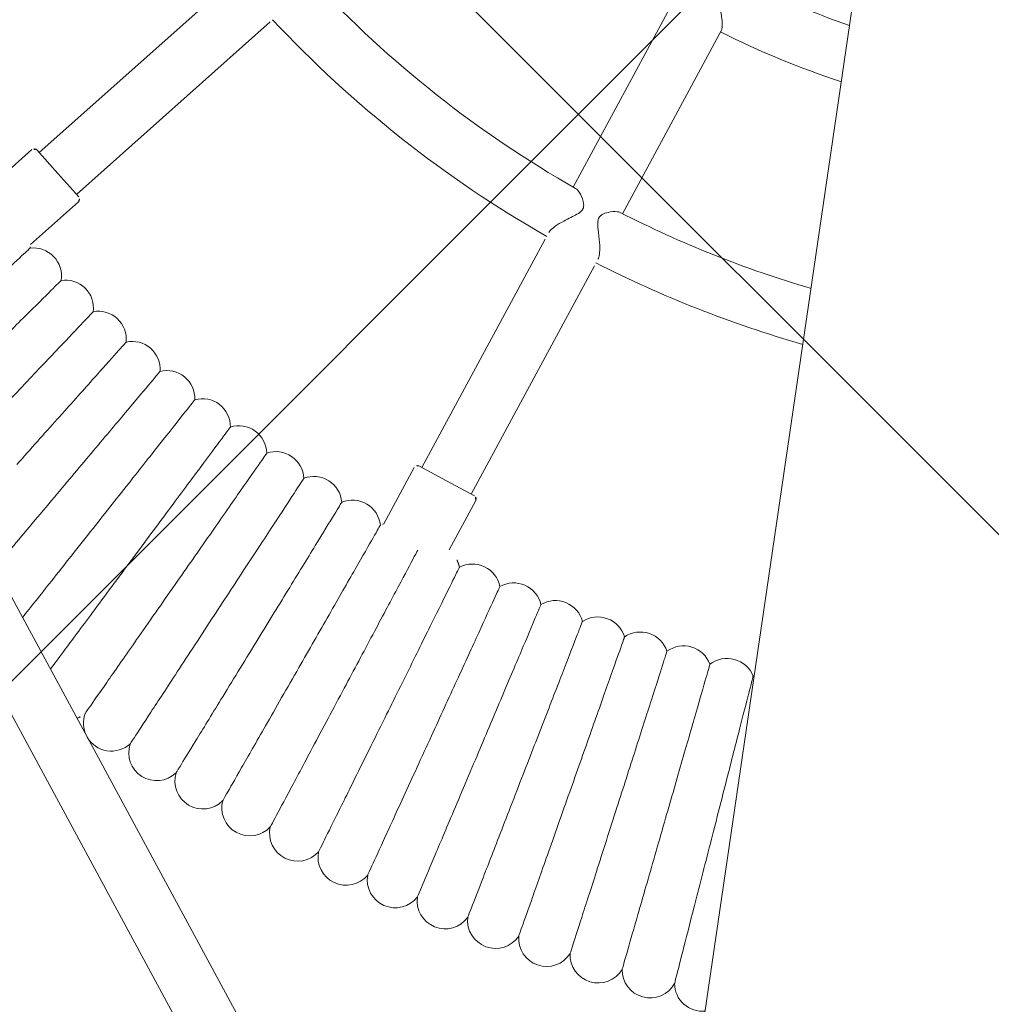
# Model space of a CAD drawing. Header units: metres. Extents: x 5509548 to 5517943, y 5680530 to 5684871.
# Tile 51 of 256: x 5516088.262 to 5516088.539, y 5683297.395 to 5683297.677. Entities that reach past the tile are written whole.
import ezdxf
from ezdxf import colors
from ezdxf.entities.mleader import LeaderData, LeaderLine
from ezdxf.math import Vec2, Vec3

# ---------------------------------------------------------------- set-up
doc = ezdxf.new("R2010")
doc.units = ezdxf.units.M
doc.layers.get('0').update_dxf_attribs({"linetype": 'CONTINUOUS', "lineweight": 18})
for name, color, linetype in [('A-Nawierzchnie', 41, 'CONTINUOUS'), ('A-Plac-Zabaw', 81, 'CONTINUOUS'), ('org', 1, 'CONTINUOUS')]:
    doc.layers.add(name, color=color, linetype=linetype)
doc.styles.get("Standard").update_dxf_attribs({"font": 'simplex.shx'})

# ---------------------------------------------------------------- blocks, each defined once
blk = doc.blocks.new('Bocianie gniazdo-Junior')
at = {"lineweight": 0}
for p, q in [((-4.683558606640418, 150.0256920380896), (-4.683558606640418, -149.9743079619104)), ((-9.79196481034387, -23.88303226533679), (-11.8288981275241, -29.47946055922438)), ((-10.3253899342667, -30.02669278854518), (-8.288456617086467, -24.4302644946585)), ((-22.30932331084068, -25.03264202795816), (-27.07712863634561, -30.71469115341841)), ((-25.85145752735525, -31.74315132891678), (-21.08365220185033, -26.06110220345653)), ((-27.29461628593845, -30.6627380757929), (-28.3250658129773, -31.8907800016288)), ((-27.15373308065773, -30.65041239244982), (-26.46429308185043, -31.22892124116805)), ((-26.46429308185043, -31.22892124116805), (-25.77485308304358, -31.80743008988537)), ((-12.40783832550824, -31.07008568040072), (-14.94473455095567, -38.04015077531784)), ((-13.44122635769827, -38.58738300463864), (-10.90433013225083, -31.61731790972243)), ((-25.76252739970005, -31.94831329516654), (-26.94181732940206, -33.3537363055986)), ((-15.16687508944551, -38.06571600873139), (-15.79436215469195, -39.78972255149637)), ((-15.03870381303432, -38.00594876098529), (-14.19298045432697, -38.31376688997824)), ((-14.19298045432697, -38.31376688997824), (-13.34725709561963, -38.62158501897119)), ((-13.28748984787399, -38.74975629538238), (-13.8357805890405, -40.25617272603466)), ((-28.32025780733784, -40.3234490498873), (-4.683558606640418, -71.98362920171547)), ((-29.6023624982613, -41.28063636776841), (-4.683558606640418, -74.65813183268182))]:
    blk.add_line(p, q, dxfattribs=at)
for centre, radius, start, end in [((-0.2385586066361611, 0.02569203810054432), 24.20000000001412, 251.7692866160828, 259.4159516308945), ((-0.2385586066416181, 0.02569203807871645), 25.79999999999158, 251.7768981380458, 260.0791936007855), ((-0.2385586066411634, 0.02569203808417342), 31.69999999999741, 231.309699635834, 248.6903003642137), ((-0.2385586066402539, 0.02569203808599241), 33.29999999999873, 231.3766076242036, 248.6233923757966), ((-0.2385586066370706, 0.02569203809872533), 31.7000000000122, 251.3096996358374, 261.9393756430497), ((-27.21801184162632, -30.72701683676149), 0.09999999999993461, 49.99999999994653, 140.0000000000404), ((-25.83913184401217, -31.88403453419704), 0.09999999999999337, 319.9999999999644, 50.00000000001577), ((-0.2385586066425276, 0.02569203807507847), 33.29999999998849, 251.3766076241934, 262.3290637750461), ((-27.73907144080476, -33.41996229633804), 0.7999999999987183, 357.3640976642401, 4.748521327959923), ((-26.72622075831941, -34.22768376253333), 0.8000000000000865, 359.0783833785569, 105.4930451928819), ((-25.68966003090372, -35.00474381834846), 0.8000000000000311, 0.7926690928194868, 107.2073309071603), ((-24.63031712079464, -35.75044688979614), 0.7999999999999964, 2.506954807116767, 108.9216166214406), ((-23.54914028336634, -36.46412547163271), 0.7999999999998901, 4.221240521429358, 110.635902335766), ((-22.44709731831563, -37.14514072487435), 0.7999999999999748, 5.935526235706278, 112.3501880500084), ((-21.32517470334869, -37.79288304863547), 0.7999999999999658, 7.649811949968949, 114.0644737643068), ((-20.18437671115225, -38.40677262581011), 0.7999999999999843, 9.364097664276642, 115.7787594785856), ((-15.07290582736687, -38.09991802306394), 0.1000000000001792, 70.0000000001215, 159.9999999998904), ((-19.02572451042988, -38.98625994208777), 0.7999999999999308, 11.07838337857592, 117.493045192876), ((-17.85025525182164, -39.53082627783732), 0.7999999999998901, 12.79266909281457, 119.2073309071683), ((-13.38145910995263, -38.71555428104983), 0.1000000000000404, 340.0000000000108, 70.00000000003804), ((-16.65902113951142, -40.03998417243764), 0.800000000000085, 14.50695480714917, 120.921616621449), ((-15.4530884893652, -40.51327786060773), 0.7999999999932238, 115.2514786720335, 122.6359023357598), ((-14.2335367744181, -40.95028368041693), 0.8000000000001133, 17.93552623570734, 60.18538913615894), ((-13.00145765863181, -41.35061045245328), 0.8000000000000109, 19.6498119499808, 126.0644737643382), ((-11.75795401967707, -41.71389983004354), 0.8000000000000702, 21.36409766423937, 127.7787594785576), ((-10.50413896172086, -42.0398266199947), 0.7999999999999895, 23.07838337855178, 129.4930451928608), ((-9.241134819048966, -42.32809907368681), 0.8000000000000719, 24.79266909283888, 131.207330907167), ((-7.970072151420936, -42.57845914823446), 0.8000000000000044, 26.50695480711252, 132.9216166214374), ((-6.692088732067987, -42.79068273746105), 0.7999999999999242, 28.22124052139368, 134.6359023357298), ((-5.408328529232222, -42.96457987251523), 0.7999999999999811, 29.93552623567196, 136.3501880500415), ((-4.119940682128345, -43.09999489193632), 0.8000000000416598, 134.7909728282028, 138.0644737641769), ((-24.05377329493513, -45.86249325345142), 0.7999999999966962, 299.1942783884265, 318.6124955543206), ((-22.67034791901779, -46.55439843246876), 0.7999999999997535, 168.2446473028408, 215.2943024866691), ((-22.67034791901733, -46.55439843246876), 0.7999999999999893, 218.1938953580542, 320.3267812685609), ((-21.2668430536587, -47.20460812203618), 0.7999999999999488, 169.9589330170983, 322.0410669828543), ((-19.84451502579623, -47.81254029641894), 0.8000000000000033, 171.6732187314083, 323.7553526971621), ((-18.40463701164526, -48.3776507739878), 0.8000000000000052, 173.387504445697, 325.4696384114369), ((-16.94849789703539, -48.89943370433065), 0.8000000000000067, 175.1017901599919, 327.1839241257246), ((-15.47740112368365, -49.37742202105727), 0.7999999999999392, 176.816075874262, 328.8982098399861), ((-13.99266352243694, -49.81118785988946), 0.8000000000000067, 178.5303615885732, 330.6124955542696), ((-12.49561413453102, -50.2003429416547), 0.8000000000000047, 180.2446473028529, 332.3267812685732), ((-10.98759302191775, -50.54453891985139), 0.7999999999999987, 181.9589330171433, 334.0410669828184), ((-9.469950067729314, -50.84346769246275), 0.8000000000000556, 183.6732187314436, 335.7553526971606), ((-7.944043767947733, -51.09686167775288), 0.8000000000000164, 185.3875044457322, 337.4696384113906), ((-6.411240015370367, -51.30449405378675), 0.7999999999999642, 187.1017901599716, 339.1839241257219), ((-4.872910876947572, -51.46617896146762), 0.7999999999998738, 188.8160758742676, 283.6912833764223)]:
    blk.add_arc(centre, radius, start, end, dxfattribs=at)
for points, knots in [([(-8.69109085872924, -23.19744946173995), (-8.690833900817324, -23.19795406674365), (-8.69057697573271, -23.19845877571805), (-8.601926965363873, -23.37266282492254), (-8.519124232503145, -23.55519901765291), (-8.39756862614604, -23.86317582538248), (-8.354902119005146, -23.98788463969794), (-8.303007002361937, -24.17693061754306), (-8.287286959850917, -24.25170475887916), (-8.27666776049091, -24.3637762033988), (-8.278772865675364, -24.40362233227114), (-8.288446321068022, -24.43023619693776), (-8.288451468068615, -24.43025034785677), (-8.288456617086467, -24.4302644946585)], [-0.001755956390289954, -0.001755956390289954, -0.001755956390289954, -0.001755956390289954, 0, 0, 0.6042005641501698, 0.6042005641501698, 1.075639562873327, 1.075639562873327, 1.43088224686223, 1.43088224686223, 1.72343562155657, 1.72343562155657, 1.723591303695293, 1.723591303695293, 1.723591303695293, 1.723591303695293]), ([(-12.33497398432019, -30.86989254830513), (-12.32741192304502, -30.84911420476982), (-12.3158734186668, -30.82699531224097), (-12.27111776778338, -30.75878558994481), (-12.22899616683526, -30.71144750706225), (-12.1139654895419, -30.60167751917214), (-12.03679343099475, -30.53995378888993), (-11.82936241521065, -30.38653223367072), (-11.70271132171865, -30.30460919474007), (-11.55939655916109, -30.19055069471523), (-11.51843502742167, -30.15116534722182), (-11.48633981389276, -30.1011396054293), (-11.48141533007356, -30.09240217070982), (-11.47491071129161, -30.07892424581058), (-11.47288298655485, -30.07433345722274), (-11.4695083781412, -30.0659332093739), (-11.4681101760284, -30.06214194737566), (-11.46532826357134, -30.05389039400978), (-11.46399397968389, -30.04943854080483), (-11.46068029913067, -30.03690528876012), (-11.45907102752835, -30.02884853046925), (-11.453993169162, -29.99320876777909), (-11.45457167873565, -29.95824239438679), (-11.47693391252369, -29.86704821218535), (-11.49766865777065, -29.8180994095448), (-11.56633508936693, -29.68968689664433), (-11.62472896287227, -29.61076252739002), (-11.70857144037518, -29.53424860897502), (-11.73477339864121, -29.51626505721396), (-11.7586223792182, -29.50697006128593)], [5.954481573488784, 5.954481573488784, 5.954481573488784, 5.954481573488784, 6.049913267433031, 6.049913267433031, 6.234282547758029, 6.234282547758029, 6.472204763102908, 6.472204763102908, 6.845637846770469, 6.845637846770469, 7.069759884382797, 7.069759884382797, 7.116435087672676, 7.116435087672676, 7.140495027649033, 7.140495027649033, 7.160343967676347, 7.160343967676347, 7.183730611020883, 7.183730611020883, 7.226296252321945, 7.226296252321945, 7.372527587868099, 7.372527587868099, 7.527480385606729, 7.527480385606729, 7.795090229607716, 7.795090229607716, 7.923052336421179, 7.923052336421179, 7.923052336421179, 7.923052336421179]), ([(-10.3969070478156, -30.00259390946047), (-10.42061455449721, -29.99455519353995), (-10.4511775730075, -29.99152690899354), (-10.56247709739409, -29.99532147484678), (-10.65651412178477, -30.01768735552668), (-10.79965973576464, -30.07384316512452), (-10.8552824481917, -30.10279293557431), (-10.92683483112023, -30.16070877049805), (-10.94582429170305, -30.18355292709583), (-10.96287393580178, -30.21170420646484), (-10.96648006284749, -30.21845100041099), (-10.9716503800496, -30.22956588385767), (-10.97343990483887, -30.23377146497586), (-10.97641260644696, -30.2414389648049), (-10.97764093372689, -30.24487021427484), (-10.98032926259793, -30.25302013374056), (-10.98171302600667, -30.25775600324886), (-10.98533183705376, -30.27181356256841), (-10.98713712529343, -30.28123907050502), (-10.99205543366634, -30.31733611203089), (-10.9926671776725, -30.3514008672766), (-10.97987113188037, -30.45103954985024), (-10.9661877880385, -30.50990884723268), (-10.9221814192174, -30.68167872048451), (-10.88541739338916, -30.80866291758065), (-10.83455509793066, -31.03783738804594), (-10.81819031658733, -31.13505006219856), (-10.80913530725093, -31.28771342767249), (-10.81222694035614, -31.34579259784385), (-10.8259753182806, -31.40063485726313), (-10.82856934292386, -31.40916761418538), (-10.83146579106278, -31.41712477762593)], [1.326574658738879, 1.326574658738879, 1.326574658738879, 1.326574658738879, 1.472397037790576, 1.472397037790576, 1.791825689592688, 1.791825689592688, 2.014239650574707, 2.014239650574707, 2.166396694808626, 2.166396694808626, 2.212583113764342, 2.212583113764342, 2.240171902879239, 2.240171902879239, 2.262266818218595, 2.262266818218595, 2.292310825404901, 2.292310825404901, 2.350670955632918, 2.350670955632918, 2.512455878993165, 2.512455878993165, 2.695447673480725, 2.695447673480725, 3.016049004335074, 3.016049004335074, 3.268899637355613, 3.268899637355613, 3.467583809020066, 3.467583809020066, 3.507164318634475, 3.507164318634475, 3.507164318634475, 3.507164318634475]), ([(-29.59792141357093, -36.78978446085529), (-29.31938231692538, -36.44050748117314), (-29.04449601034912, -36.09581095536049), (-28.43514035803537, -35.33170313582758), (-28.116994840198, -34.93276127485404), (-27.57368884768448, -34.25147710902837), (-27.35404420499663, -33.97605143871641), (-27.04404662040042, -33.58732676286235), (-26.95676231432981, -33.47787570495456), (-26.94065241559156, -33.45767453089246), (-26.93991788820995, -33.45675346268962), (-26.93991788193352, -33.4567534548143)], [0.4291723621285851, 0.4291723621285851, 0.4291723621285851, 0.4291723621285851, 1.776836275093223, 1.776836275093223, 3.561561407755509, 3.561561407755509, 5.35203709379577, 5.35203709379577, 7.144285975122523, 7.144285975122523, 7.324569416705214, 7.324569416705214, 7.324569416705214, 7.324569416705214]), ([(-28.6637677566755, -37.89216933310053), (-28.3344423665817, -37.45286510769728), (-28.00745624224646, -37.01668135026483), (-27.36478751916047, -36.1593921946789), (-27.05871892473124, -35.75111141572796), (-26.53603703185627, -35.05387891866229), (-26.32473018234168, -34.77200574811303), (-26.02650022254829, -34.37418133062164), (-25.94252926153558, -34.26216810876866), (-25.92703090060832, -34.24149404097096), (-25.92632425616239, -34.240551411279), (-25.92632425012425, -34.24055140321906)], [0.1275711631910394, 0.1275711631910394, 0.1275711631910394, 0.1275711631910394, 1.776836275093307, 1.776836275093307, 3.561561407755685, 3.561561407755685, 5.352037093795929, 5.352037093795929, 7.144285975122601, 7.144285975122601, 7.324569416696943, 7.324569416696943, 7.324569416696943, 7.324569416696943]), ([(-27.59008469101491, -38.82978053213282), (-27.24932795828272, -38.34570283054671), (-26.90979933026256, -37.86336976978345), (-26.27015303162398, -36.95469070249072), (-25.97643533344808, -36.53743647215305), (-25.47484541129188, -35.82487976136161), (-25.27206550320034, -35.53681140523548), (-24.98587012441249, -35.13024335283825), (-24.90528767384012, -35.01576823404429), (-24.89041472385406, -34.99463977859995), (-24.88973659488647, -34.99367643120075), (-24.88973658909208, -34.99367642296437)], [0, 0, 0, 0, 1.776836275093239, 1.776836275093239, 3.561561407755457, 3.561561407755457, 5.352037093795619, 5.352037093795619, 7.144285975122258, 7.144285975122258, 7.324569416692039, 7.324569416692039, 7.324569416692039, 7.324569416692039]), ([(-26.41546345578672, -39.63062373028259), (-26.08934064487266, -39.13656878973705), (-25.7643931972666, -38.64429444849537), (-25.15221674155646, -37.7168867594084), (-24.87111285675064, -37.29103257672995), (-24.39106389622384, -36.56378948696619), (-24.19699244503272, -36.26978380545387), (-23.92308783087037, -35.85483605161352), (-23.84596602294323, -35.73800150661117), (-23.83173179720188, -35.7164375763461), (-23.83108279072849, -35.71545437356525), (-23.8310827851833, -35.71545436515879)], [0, 0, 0, 0, 1.776836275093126, 1.776836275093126, 3.561561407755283, 3.561561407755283, 5.352037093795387, 5.352037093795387, 7.144285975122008, 7.144285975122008, 7.324569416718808, 7.324569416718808, 7.324569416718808, 7.324569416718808]), ([(-25.21741034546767, -40.39596915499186), (-24.90621338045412, -39.89237922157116), (-24.59613798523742, -39.39060425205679), (-24.01197935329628, -38.44529809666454), (-23.7437409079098, -38.01122515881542), (-23.28566261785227, -37.26994667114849), (-23.10047334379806, -36.97026683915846), (-22.83910467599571, -36.54731081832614), (-22.76551254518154, -36.42822142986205), (-22.7519297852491, -36.40624132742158), (-22.75131048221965, -36.40523914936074), (-22.75131047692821, -36.40523914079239)], [0, 0, 0, 0, 1.776836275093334, 1.776836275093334, 3.561561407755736, 3.561561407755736, 5.352037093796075, 5.352037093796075, 7.144285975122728, 7.144285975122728, 7.324569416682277, 7.324569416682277, 7.324569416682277, 7.324569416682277]), ([(-23.99699777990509, -41.12513171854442), (-23.70100522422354, -40.6124575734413), (-23.40607944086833, -40.10163113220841), (-22.85046153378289, -39.13927268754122), (-22.59532863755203, -38.6973695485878), (-22.15963106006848, -37.94271920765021), (-21.98348973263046, -37.63763347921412), (-21.73489097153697, -37.20704779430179), (-21.66489439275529, -37.08581016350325), (-21.65197525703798, -37.06343356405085), (-21.65138621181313, -37.06241330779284), (-21.6513862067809, -37.06241329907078)], [0, 0, 0, 0, 1.776836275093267, 1.776836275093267, 3.561561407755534, 3.561561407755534, 5.352037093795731, 5.352037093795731, 7.144285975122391, 7.144285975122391, 7.324569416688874, 7.324569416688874, 7.324569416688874, 7.324569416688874]), ([(-22.75531819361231, -41.81745872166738), (-22.47479500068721, -41.29615927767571), (-22.19528282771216, -40.77673862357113), (-21.66870299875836, -39.79818933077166), (-21.42690403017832, -39.34885155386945), (-21.01397717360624, -38.58150487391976), (-20.84704146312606, -38.2712863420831), (-20.61143513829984, -37.83345642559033), (-20.54509676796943, -37.71017907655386), (-20.53285282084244, -37.6874260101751), (-20.5322945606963, -37.68638858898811), (-20.53229455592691, -37.68638858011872)], [0, 0, 0, 0, 1.776836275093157, 1.776836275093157, 3.561561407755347, 3.561561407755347, 5.352037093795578, 5.352037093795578, 7.144285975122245, 7.144285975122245, 7.324569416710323, 7.324569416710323, 7.324569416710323, 7.324569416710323]), ([(-21.49348305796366, -42.47233043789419), (-21.22868033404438, -41.94287232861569), (-20.96483197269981, -41.41532241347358), (-20.46776158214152, -40.4214582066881), (-20.23951298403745, -39.96508801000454), (-19.84972647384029, -39.18573187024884), (-19.69214581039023, -38.87065822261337), (-19.46974282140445, -38.4259759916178), (-19.40712204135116, -38.30076927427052), (-19.39556424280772, -38.27766010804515), (-19.39503726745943, -38.27660645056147), (-19.39503726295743, -38.27660644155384)], [0, 0, 0, 0, 1.776836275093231, 1.776836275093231, 3.561561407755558, 3.561561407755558, 5.352037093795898, 5.352037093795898, 7.144285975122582, 7.144285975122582, 7.324569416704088, 7.324569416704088, 7.324569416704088, 7.324569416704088]), ([(-20.21262188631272, -43.08916066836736), (-19.96377666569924, -42.55201783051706), (-19.71582829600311, -42.01681088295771), (-19.24871228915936, -41.00852140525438), (-19.03421837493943, -40.54552730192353), (-18.66792112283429, -39.754859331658), (-18.51983656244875, -39.4352126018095), (-18.31083599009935, -38.98407610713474), (-18.2519888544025, -38.85705209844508), (-18.24112755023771, -38.83360751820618), (-18.24063233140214, -38.83253856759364), (-18.24063232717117, -38.83253855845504)], [0, 0, 0, 0, 1.776836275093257, 1.776836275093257, 3.561561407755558, 3.561561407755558, 5.352037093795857, 5.352037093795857, 7.144285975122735, 7.144285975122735, 7.324569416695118, 7.324569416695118, 7.324569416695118, 7.324569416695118]), ([(-18.91388122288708, -43.6673972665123), (-18.68121625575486, -43.12305051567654), (-18.44938982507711, -42.58066561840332), (-18.01264633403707, -41.55885342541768), (-17.81209910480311, -41.08964985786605), (-17.46961899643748, -40.28837781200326), (-17.3311630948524, -39.96444412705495), (-17.13575202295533, -39.507257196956), (-17.08073120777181, -39.37852960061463), (-17.07057612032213, -39.35477059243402), (-17.07011310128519, -39.35368730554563), (-17.0701130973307, -39.35368729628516)], [0, 0, 0, 0, 1.776836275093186, 1.776836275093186, 3.561561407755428, 3.561561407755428, 5.352037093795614, 5.352037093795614, 7.144285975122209, 7.144285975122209, 7.324569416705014, 7.324569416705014, 7.324569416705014, 7.324569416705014]), ([(-17.59842361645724, -44.20652263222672), (-17.38214716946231, -43.65545923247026), (-17.16665019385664, -43.10638189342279), (-16.76067016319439, -42.07196164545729), (-16.57424913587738, -41.5969686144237), (-16.25589273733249, -40.78580973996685), (-16.12718943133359, -40.45787906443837), (-15.94554277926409, -39.99505094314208), (-15.89439753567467, -39.86473498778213), (-15.88495775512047, -39.84068281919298), (-15.88452735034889, -39.83958616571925), (-15.88452734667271, -39.83958615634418)], [0, 0, 0, 0, 1.776836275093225, 1.776836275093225, 3.561561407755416, 3.561561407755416, 5.352037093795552, 5.352037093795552, 7.144285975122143, 7.144285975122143, 7.324569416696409, 7.324569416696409, 7.324569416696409, 7.324569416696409]), ([(-26.59808092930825, -42.63021911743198), (-26.48221975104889, -42.44272846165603), (-26.35795141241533, -42.24163304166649), (-26.07137945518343, -41.77789216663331), (-25.90769074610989, -41.51300530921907), (-25.56819423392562, -40.96362004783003), (-25.39338914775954, -40.68074427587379), (-25.21741034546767, -40.39596915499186)], [25.85001267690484, 25.85001267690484, 25.85001267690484, 25.85001267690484, 26.69231811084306, 26.69231811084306, 27.6892699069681, 27.6892699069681, 28.69405322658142, 28.69405322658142, 28.69405322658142, 28.69405322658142]), ([(-16.26742657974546, -44.70605417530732), (-16.06773224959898, -44.14876740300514), (-15.8687576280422, -43.59348912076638), (-15.49390446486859, -42.54738676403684), (-15.32177651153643, -42.06702945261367), (-15.02782879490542, -41.24670984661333), (-14.90899329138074, -40.91507572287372), (-14.77902091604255, -40.55236194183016), (-14.74396578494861, -40.45453362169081), (-14.72044637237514, -40.38889801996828)], [0, 0, 0, 0, 1.776836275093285, 1.776836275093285, 3.56156140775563, 3.56156140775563, 5.352037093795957, 5.352037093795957, 6.337952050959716, 6.337952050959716, 6.337952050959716, 6.337952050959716]), ([(-14.92208153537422, -45.16554474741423), (-14.73914807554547, -44.60253344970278), (-14.55687391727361, -44.0415512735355), (-14.21348316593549, -42.98470321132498), (-14.05580236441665, -42.499411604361), (-13.78652645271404, -41.67066556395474), (-13.67766512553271, -41.33562484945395), (-13.5240226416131, -40.8627619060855), (-13.4807623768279, -40.72962050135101), (-13.47277791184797, -40.70504684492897), (-13.47241386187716, -40.70392641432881), (-13.4724138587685, -40.70392640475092)], [0, 0, 0, 0, 1.776836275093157, 1.776836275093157, 3.561561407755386, 3.561561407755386, 5.352037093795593, 5.352037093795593, 7.144285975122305, 7.144285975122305, 7.324569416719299, 7.324569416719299, 7.324569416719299, 7.324569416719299]), ([(-13.56359274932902, -45.58458304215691), (-13.3975839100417, -45.01635119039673), (-13.23217337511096, -44.45016727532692), (-12.92055241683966, -43.38351952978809), (-12.77745991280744, -42.89372802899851), (-12.53309684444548, -42.05729739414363), (-12.4343071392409, -41.7191499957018), (-12.29487933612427, -41.24190240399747), (-12.25562142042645, -41.10752643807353), (-12.24837566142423, -41.08272492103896), (-12.24804529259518, -41.0815941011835), (-12.24804528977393, -41.08159409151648)], [0, 0, 0, 0, 1.77683627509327, 1.77683627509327, 3.561561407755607, 3.561561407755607, 5.352037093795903, 5.352037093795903, 7.144285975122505, 7.144285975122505, 7.32456941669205, 7.32456941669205, 7.32456941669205, 7.32456941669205]), ([(-25.62132044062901, -43.9385410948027), (-25.43447761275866, -43.61491982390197), (-25.20927290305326, -43.2248538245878), (-24.80924380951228, -42.5319831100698), (-24.65355257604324, -42.26231798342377), (-24.33064312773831, -41.70302241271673), (-24.16437863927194, -41.41504387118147), (-23.99699777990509, -41.12513171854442)], [24.98994647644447, 24.98994647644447, 24.98994647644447, 24.98994647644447, 26.69231811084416, 26.69231811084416, 27.68926990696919, 27.68926990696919, 28.69405322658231, 28.69405322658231, 28.69405322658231, 28.69405322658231]), ([(-12.1931762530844, -45.96279396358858), (-12.04424063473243, -45.3898502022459), (-11.8958417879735, -44.81897135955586), (-11.61626956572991, -43.74347872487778), (-11.48789344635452, -43.24962575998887), (-11.26866195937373, -42.40625924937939), (-11.1800323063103, -42.06530785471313), (-11.05494399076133, -41.58410281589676), (-11.01972356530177, -41.44861257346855), (-11.0132229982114, -41.42360539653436), (-11.01292660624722, -41.42246519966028), (-11.01292660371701, -41.42246518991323)], [0, 0, 0, 0, 1.77683627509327, 1.77683627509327, 3.561561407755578, 3.561561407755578, 5.352037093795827, 5.352037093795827, 7.144285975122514, 7.144285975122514, 7.324569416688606, 7.324569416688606, 7.324569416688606, 7.324569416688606]), ([(-24.61910617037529, -45.28095714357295), (-24.53923368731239, -45.1325291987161), (-24.43802788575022, -44.94445730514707), (-24.13602501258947, -44.3832419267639), (-23.91454352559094, -43.97166035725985), (-23.52511407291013, -43.24797917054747), (-23.37755967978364, -42.97377716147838), (-23.07152634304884, -42.40507192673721), (-22.91395128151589, -42.11224839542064), (-22.75531819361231, -41.81745872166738)], [23.73630017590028, 23.73630017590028, 23.73630017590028, 23.73630017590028, 24.9165617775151, 24.9165617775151, 26.69231811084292, 26.69231811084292, 27.68926990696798, 27.68926990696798, 28.69405322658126, 28.69405322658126, 28.69405322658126, 28.69405322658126]), ([(-10.81205875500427, -46.29983896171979), (-10.68032967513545, -45.72269615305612), (-10.54907535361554, -45.14763339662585), (-10.30180212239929, -44.06425858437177), (-10.1882573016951, -43.56678622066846), (-9.99435363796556, -42.71723876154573), (-9.915963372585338, -42.37378856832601), (-9.80532651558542, -41.88905682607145), (-9.774175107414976, -41.75257358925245), (-9.768425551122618, -41.72738313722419), (-9.768163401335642, -41.726234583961), (-9.768163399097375, -41.72623457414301)], [0, 0, 0, 0, 1.776836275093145, 1.776836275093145, 3.561561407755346, 3.561561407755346, 5.352037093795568, 5.352037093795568, 7.144285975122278, 7.144285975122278, 7.324569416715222, 7.324569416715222, 7.324569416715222, 7.324569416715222]), ([(-9.421476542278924, -46.5954163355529), (-9.307071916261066, -46.01459110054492), (-9.193079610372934, -45.43585918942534), (-8.978326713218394, -44.34557196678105), (-8.879714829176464, -43.84492550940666), (-8.711312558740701, -42.9899575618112), (-8.643231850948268, -42.64431600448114), (-8.54714548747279, -42.1564914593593), (-8.520090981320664, -42.01913739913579), (-8.515097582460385, -41.99378622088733), (-8.514869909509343, -41.99263033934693), (-8.514869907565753, -41.99263032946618)], [0, 0, 0, 0, 1.776836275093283, 1.776836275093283, 3.561561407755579, 3.561561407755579, 5.352037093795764, 5.352037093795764, 7.144285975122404, 7.144285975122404, 7.324569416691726, 7.324569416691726, 7.324569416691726, 7.324569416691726]), ([(-8.022674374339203, -46.84926150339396), (-7.925696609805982, -46.26527375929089), (-7.829068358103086, -45.68339073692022), (-7.647028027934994, -44.58716705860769), (-7.563437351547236, -44.08379465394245), (-7.420687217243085, -43.22417152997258), (-7.36297700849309, -42.87664800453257), (-7.281527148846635, -42.38616732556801), (-7.258593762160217, -42.24806539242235), (-7.254360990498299, -42.22257618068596), (-7.254167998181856, -42.22141400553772), (-7.254167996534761, -42.22141399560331)], [0, 0, 0, 0, 1.776836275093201, 1.776836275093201, 3.561561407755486, 3.561561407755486, 5.35203709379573, 5.35203709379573, 7.144285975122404, 7.144285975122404, 7.32456941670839, 7.32456941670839, 7.32456941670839, 7.32456941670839]), ([(-23.45356907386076, -46.39141186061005), (-23.45356760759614, -46.39140892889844), (-23.42042574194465, -46.32514363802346), (-23.27287659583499, -46.03012744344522), (-23.14177022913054, -45.76798765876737), (-22.79681531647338, -45.07826976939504), (-22.58774561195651, -44.66024668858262), (-22.22013971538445, -43.92523943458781), (-22.08085424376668, -43.64674599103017), (-21.7919709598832, -43.06914016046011), (-21.64322637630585, -42.77173375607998), (-21.49348305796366, -42.47233043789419)], [21.67347738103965, 21.67347738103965, 21.67347738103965, 21.67347738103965, 23.11543581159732, 23.11543581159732, 24.91656177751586, 24.91656177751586, 26.69231811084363, 26.69231811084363, 27.68926990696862, 27.68926990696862, 28.69405322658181, 28.69405322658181, 28.69405322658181, 28.69405322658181]), ([(-6.616904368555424, -47.06114723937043), (-6.53744027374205, -46.4745197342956), (-6.458262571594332, -45.89000646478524), (-6.30909775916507, -44.7888275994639), (-6.240603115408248, -44.28317983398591), (-6.123632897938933, -43.41967101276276), (-6.076344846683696, -43.07057659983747), (-6.009604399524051, -42.57787883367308), (-5.990812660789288, -42.43915264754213), (-5.987344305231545, -42.41354821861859), (-5.987186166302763, -42.41238079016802), (-5.987186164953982, -42.41238078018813)], [0, 0, 0, 0, 1.776836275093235, 1.776836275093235, 3.561561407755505, 3.561561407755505, 5.352037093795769, 5.352037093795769, 7.144285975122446, 7.144285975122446, 7.324569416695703, 7.324569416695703, 7.324569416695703, 7.324569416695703]), ([(-5.205424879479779, -47.23088387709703), (-5.143445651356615, -46.64119091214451), (-5.081691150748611, -46.05363608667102), (-4.965349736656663, -44.94672147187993), (-4.911934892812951, -44.43851318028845), (-4.820795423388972, -43.57137905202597), (-4.783995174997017, -43.22124807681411), (-4.732192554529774, -42.72837906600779), (-4.717685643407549, -42.59035502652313), (-4.715166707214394, -42.56638894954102), (-4.715058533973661, -42.56535974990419), (-4.715058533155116, -42.56535974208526)], [0, 0, 0, 0, 1.779705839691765, 1.779705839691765, 3.568094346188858, 3.568094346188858, 5.361766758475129, 5.361766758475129, 7.155702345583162, 7.155702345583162, 7.324655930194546, 7.324655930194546, 7.324655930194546, 7.324655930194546]), ([(-22.05458948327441, -47.06512492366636), (-22.05458810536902, -47.06512194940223), (-22.02344343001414, -46.99789486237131), (-21.88478586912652, -46.69859670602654), (-21.76158021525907, -46.43265213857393), (-21.43741292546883, -45.73292345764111), (-21.2409421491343, -45.30883305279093), (-20.89548886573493, -44.56315766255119), (-20.76459699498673, -44.28062207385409), (-20.49312235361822, -43.69463268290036), (-20.3533413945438, -43.39290962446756), (-20.21262188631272, -43.08916066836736)], [21.6734773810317, 21.6734773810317, 21.6734773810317, 21.6734773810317, 23.1154358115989, 23.1154358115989, 24.91656177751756, 24.91656177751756, 26.69231811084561, 26.69231811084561, 27.6892699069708, 27.6892699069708, 28.69405322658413, 28.69405322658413, 28.69405322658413, 28.69405322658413]), ([(-20.63608159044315, -47.69668532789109), (-20.63608030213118, -47.69668231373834), (-20.6069606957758, -47.62855360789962), (-20.47731883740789, -47.32524140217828), (-20.36212418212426, -47.05573010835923), (-20.05903468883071, -46.34661698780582), (-19.87533870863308, -45.91683887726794), (-19.55234726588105, -45.16116283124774), (-19.42996616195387, -44.87483800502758), (-19.17614316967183, -44.2809895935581), (-19.04545095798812, -43.97521996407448), (-18.91388122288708, -43.6673972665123)], [21.67347738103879, 21.67347738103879, 21.67347738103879, 21.67347738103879, 23.11543581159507, 23.11543581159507, 24.91656177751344, 24.91656177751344, 26.69231811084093, 26.69231811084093, 27.6892699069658, 27.6892699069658, 28.69405322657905, 28.69405322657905, 28.69405322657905, 28.69405322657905]), ([(-19.19931515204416, -48.28552774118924), (-19.19931395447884, -48.28552468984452), (-19.17224548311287, -48.21655534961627), (-19.051735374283, -47.90950060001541), (-18.94465483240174, -47.63666382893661), (-18.66291444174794, -46.9188010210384), (-18.49215769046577, -46.4837199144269), (-18.19191720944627, -45.71871964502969), (-18.07815642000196, -45.42886188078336), (-17.8422122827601, -44.82768602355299), (-17.72072580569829, -44.51814352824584), (-17.59842361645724, -44.20652263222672)], [21.67347738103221, 21.67347738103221, 21.67347738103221, 21.67347738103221, 23.11543581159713, 23.11543581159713, 24.91656177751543, 24.91656177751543, 26.69231811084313, 26.69231811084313, 27.68926990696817, 27.68926990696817, 28.69405322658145, 28.69405322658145, 28.69405322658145, 28.69405322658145]), ([(-17.74557626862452, -48.83112506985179), (-17.74557516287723, -48.83112198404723), (-17.72058205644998, -48.76137374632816), (-17.60931157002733, -48.45085130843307), (-17.51044099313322, -48.17493328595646), (-17.25030190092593, -47.44896337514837), (-17.09263722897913, -47.00896872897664), (-16.81541646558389, -46.23532901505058), (-16.71037782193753, -45.94219777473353), (-16.49252374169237, -45.33423260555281), (-16.38035174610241, -45.02119432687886), (-16.26742657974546, -44.70605417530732)], [21.67347738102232, 21.67347738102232, 21.67347738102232, 21.67347738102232, 23.11543581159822, 23.11543581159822, 24.9165617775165, 24.9165617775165, 26.69231811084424, 26.69231811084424, 27.68926990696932, 27.68926990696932, 28.69405322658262, 28.69405322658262, 28.69405322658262, 28.69405322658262]), ([(-16.27616623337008, -49.33298893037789), (-16.27616522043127, -49.33298581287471), (-16.25326985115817, -49.26252111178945), (-16.15133858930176, -48.94880894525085), (-16.06076647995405, -48.67005665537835), (-15.8224615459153, -47.9366294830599), (-15.67803008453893, -47.49211515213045), (-15.42407718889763, -46.71052850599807), (-15.32785471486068, -46.41438618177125), (-15.12828570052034, -45.80017591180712), (-15.02552859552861, -45.48392206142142), (-14.92208153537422, -45.16554474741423)], [21.6734773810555, 21.6734773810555, 21.6734773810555, 21.6734773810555, 23.11543581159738, 23.11543581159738, 24.91656177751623, 24.91656177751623, 26.6923181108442, 26.6923181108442, 27.68926990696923, 27.68926990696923, 28.69405322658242, 28.69405322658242, 28.69405322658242, 28.69405322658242]), ([(-14.79240036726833, -49.7906700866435), (-14.79239944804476, -49.79066694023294), (-14.77162231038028, -49.71954885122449), (-14.67912151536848, -49.4029277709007), (-14.5969289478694, -49.12159073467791), (-14.38067148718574, -48.38136281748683), (-14.24960252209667, -47.93272670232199), (-14.0191448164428, -47.14389274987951), (-13.93182464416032, -46.84500442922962), (-13.75071933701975, -46.22509885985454), (-13.65746910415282, -45.90591252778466), (-13.56359274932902, -45.58458304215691)], [21.67347738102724, 21.67347738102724, 21.67347738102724, 21.67347738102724, 23.11543581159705, 23.11543581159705, 24.91656177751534, 24.91656177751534, 26.692318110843, 26.692318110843, 27.68926990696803, 27.68926990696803, 28.69405322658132, 28.69405322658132, 28.69405322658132, 28.69405322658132]), ([(-13.2956068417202, -50.20375885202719), (-13.29560601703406, -50.20375567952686), (-13.27696570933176, -50.13204786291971), (-13.193978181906, -49.81280128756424), (-13.12023872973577, -49.52913133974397), (-12.92622232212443, -48.78276528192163), (-12.80863317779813, -48.33040897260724), (-12.60187695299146, -47.5350338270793), (-12.52353724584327, -47.23366705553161), (-12.36105775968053, -46.60862108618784), (-12.27739787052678, -46.28678798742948), (-12.1931762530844, -45.96279396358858)], [21.67347738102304, 21.67347738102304, 21.67347738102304, 21.67347738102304, 23.11543581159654, 23.11543581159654, 24.91656177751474, 24.91656177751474, 26.69231811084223, 26.69231811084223, 27.68926990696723, 27.68926990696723, 28.69405322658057, 28.69405322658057, 28.69405322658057, 28.69405322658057]), ([(-11.78712548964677, -50.57188545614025), (-11.78712476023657, -50.57188226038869), (-11.77063796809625, -50.49964890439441), (-11.69723799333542, -50.17806260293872), (-11.63201766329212, -49.89231366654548), (-11.46041597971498, -49.14047756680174), (-11.35641191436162, -48.68480598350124), (-11.17354224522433, -47.88360161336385), (-11.10425312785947, -47.5800261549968), (-10.96054490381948, -46.95039928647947), (-10.88655024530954, -46.62620750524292), (-10.81205875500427, -46.29983896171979)], [21.6734773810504, 21.6734773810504, 21.6734773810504, 21.6734773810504, 23.11543581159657, 23.11543581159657, 24.9165617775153, 24.9165617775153, 26.69231811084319, 26.69231811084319, 27.68926990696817, 27.68926990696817, 28.69405322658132, 28.69405322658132, 28.69405322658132, 28.69405322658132]), ([(-10.26830660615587, -50.89472037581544), (-10.26830597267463, -50.89471715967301), (-10.25398745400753, -50.82202292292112), (-10.1902407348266, -50.49838475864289), (-10.13359790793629, -50.21081261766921), (-9.98456455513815, -49.45417947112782), (-9.89423866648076, -48.99560050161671), (-9.735419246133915, -48.18928409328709), (-9.675242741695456, -47.88377168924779), (-9.550434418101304, -47.25012752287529), (-9.486171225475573, -46.92386725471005), (-9.421476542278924, -46.5954163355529)], [21.67347738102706, 21.67347738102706, 21.67347738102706, 21.67347738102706, 23.11543581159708, 23.11543581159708, 24.91656177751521, 24.91656177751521, 26.69231811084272, 26.69231811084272, 27.68926990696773, 27.68926990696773, 28.69405322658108, 28.69405322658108, 28.69405322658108, 28.69405322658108]), ([(-8.740509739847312, -51.17197463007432), (-8.740509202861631, -51.17197139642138), (-8.728371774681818, -51.09888135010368), (-8.674335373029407, -50.77348102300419), (-8.62632075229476, -50.4843430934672), (-8.499989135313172, -49.72359018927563), (-8.423422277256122, -49.26251432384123), (-8.288795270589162, -48.45180763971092), (-8.237785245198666, -48.1446317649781), (-8.131988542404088, -47.50753749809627), (-8.07751433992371, -47.17950079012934), (-8.022674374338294, -46.84926150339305)], [21.67347738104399, 21.67347738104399, 21.67347738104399, 21.67347738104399, 23.11543581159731, 23.11543581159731, 24.916561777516, 24.916561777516, 26.69231811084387, 26.69231811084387, 27.68926990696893, 27.68926990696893, 28.69405322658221, 28.69405322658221, 28.69405322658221, 28.69405322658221]), ([(-7.20510247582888, -51.40340003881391), (-7.205102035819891, -51.40339679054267), (-7.195156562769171, -51.32997636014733), (-7.150878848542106, -51.00310514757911), (-7.111535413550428, -50.71266024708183), (-7.008018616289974, -49.94846856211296), (-6.945279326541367, -49.48530852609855), (-6.834965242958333, -48.67093725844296), (-6.793167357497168, -48.36237287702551), (-6.706476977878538, -47.72239879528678), (-6.661840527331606, -47.39287928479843), (-6.616904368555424, -47.06114723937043)], [21.67347738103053, 21.67347738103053, 21.67347738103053, 21.67347738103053, 23.11543581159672, 23.11543581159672, 24.91656177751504, 24.91656177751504, 26.69231811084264, 26.69231811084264, 27.68926990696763, 27.68926990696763, 28.69405322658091, 28.69405322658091, 28.69405322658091, 28.69405322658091]), ([(-5.663459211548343, -51.58878944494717), (-5.663458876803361, -51.58878626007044), (-5.655599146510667, -51.51400592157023), (-5.620825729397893, -51.18315895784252), (-5.590205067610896, -50.89182282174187), (-5.509716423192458, -50.12602452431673), (-5.460927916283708, -49.66183288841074), (-5.375144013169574, -48.84565356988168), (-5.342624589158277, -48.53625191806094), (-5.275157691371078, -47.89434726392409), (-5.240407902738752, -47.56372511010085), (-5.205424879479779, -47.23088387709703)], [21.67354322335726, 21.67354322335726, 21.67354322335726, 21.67354322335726, 23.12610812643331, 23.12610812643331, 24.92103201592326, 24.92103201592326, 26.69352491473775, 26.69352491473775, 27.6895350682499, 27.6895350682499, 28.69405694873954, 28.69405694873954, 28.69405694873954, 28.69405694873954])]:
    blk.add_open_spline(points, degree=3, knots=knots, dxfattribs=at)

msp = doc.modelspace()

# ---------------------------------------------------------------- hatches: boundary and pattern name
at = {"layer": 'A-Nawierzchnie', "linetype": 'ByBlock', "true_color": 0xb7e0ab, "transparency": 33554687}
h = msp.add_hatch(dxfattribs=at)
h.set_pattern_fill('ANSI37', color=9, scale=0.1, style=0)
h.set_pattern_definition([(45, (615.2743167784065, 129.3192508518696), (-0.2245064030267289, 0.2245064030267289), []), (135, (615.2743167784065, 129.3192508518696), (-0.2245064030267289, -0.2245064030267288), [])])
h.paths.add_polyline_path([(5516099.6639383, 5683319.509563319), (5516093.18050492, 5683320.492467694, 0.02400827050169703), (5516090.889116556, 5683320.728043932), (5516071.666547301, 5683321.775596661, -0.02484724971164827), (5516069.295594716, 5683322.023371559), (5516062.302756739, 5683323.108692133, -0.3638266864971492), (5516061.032989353, 5683324.559218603), (5516063.231110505, 5683324.230619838), (5516064.490548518, 5683332.646905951), (5516062.29494606, 5683332.975128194), (5516065.4430103, 5683353.379441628, 0.414213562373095), (5516062.9339508, 5683356.800643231), (5516050.08979864, 5683358.776220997, 0.4141947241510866), (5516046.668626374, 5683356.267352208), (5516042.257273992, 5683327.598946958, 0.4142317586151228), (5516044.766305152, 5683324.177561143), (5516053.343595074, 5683322.858275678, -0.02007901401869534), (5516053.579985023, 5683322.812134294), (5516052.668604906, 5683316.935679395), (5516054.150876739, 5683316.705803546), (5516053.920999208, 5683315.223525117), (5516046.954293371, 5683316.304038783), (5516046.53358273, 5683313.591470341), (5516044.962368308, 5683313.835160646), (5516043.961552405, 5683307.382313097), (5516045.532766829, 5683307.138622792), (5516044.092847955, 5683297.854620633), (5516044.241075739, 5683297.831630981), (5516044.011179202, 5683296.349353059), (5516069.871986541, 5683292.33842502), (5516070.101883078, 5683293.820702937), (5516070.250110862, 5683293.797713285), (5516071.690029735, 5683303.081715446), (5516073.26124416, 5683302.838025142), (5516074.262060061, 5683309.290872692), (5516072.690845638, 5683309.534562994), (5516073.111556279, 5683312.247131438), (5516066.144886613, 5683313.327639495), (5516066.374772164, 5683314.809910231), (5516068.140582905, 5683314.536067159), (5516068.712784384, 5683314.452779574), (5516069.444190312, 5683314.361830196), (5516070.42180041, 5683314.267207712), (5516071.256411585, 5683314.210627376), (5516075.58645081, 5683313.974792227), (5516074.85022779, 5683300.465115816), (5516082.256583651, 5683299.380121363), (5516080.796957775, 5683289.416467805), (5516090.875183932, 5683287.94005766), (5516092.610210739, 5683299.78364581), (5516076.426464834, 5683302.154484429), (5516076.852947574, 5683309.980433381), (5516087.948828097, 5683309.370979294), (5516088.305421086, 5683315.861425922), (5516090.617040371, 5683315.735451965, -0.02400827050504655), (5516092.431056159, 5683315.548954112), (5516098.599416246, 5683314.613815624), (5516098.31852322, 5683313.306826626), (5516091.99430035, 5683314.28274265), (5516090.39067605, 5683303.90295513), (5516099.094000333, 5683302.561238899), (5516096.496908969, 5683285.74680292), (5516069.794551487, 5683289.86845434), (5516048.342630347, 5683290.09877717), (5516034.965910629, 5683291.963955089), (5516037.042734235, 5683305.715577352), (5516039.999341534, 5683324.308768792), (5516043.122031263, 5683343.075807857), (5516045.796543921, 5683360.442185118), (5516068.332659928, 5683356.975872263), (5516067.979837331, 5683322.47700484), (5516099.929928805, 5683320.735853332)])
at = {"layer": 'A-Nawierzchnie', "linetype": 'ByBlock', "true_color": 0xffffc6, "transparency": 33554687}
h = msp.add_hatch(dxfattribs=at)
h.set_pattern_fill('ANSI37', scale=0.1, style=0)
h.set_pattern_definition([(45, (0, 0), (-0.2245064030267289, 0.2245064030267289), []), (135, (0, 0), (-0.2245064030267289, -0.2245064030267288), [])])
h.paths.add_polyline_path([(5516082.256583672, 5683299.380121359), (5516082.401531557, 5683300.369560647), (5516091.589262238, 5683299.023603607), (5516090.115141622, 5683288.961006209), (5516081.817906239, 5683290.176510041), (5516083.147078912, 5683299.249668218)])

# ---------------------------------------------------------------- block references
at = {"layer": 'A-Plac-Zabaw', "xscale": 0.01, "yscale": 0.01, "zscale": 0.01, "rotation": 351.6657355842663}
msp.add_blockref('Bocianie gniazdo-Junior', (5516088.579659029, 5683297.903301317), dxfattribs=at)

# ---------------------------------------------------------------- leaders
at = {"layer": 'org', "linetype": 'ByBlock'}
ml = msp.add_multileader_mtext('Standard', dxfattribs=at)
ml.set_content('')
ml.set_leader_properties()
ml.build(insert=Vec2(0, 0))
ml.multileader.update_dxf_attribs({"has_dogleg": 0, "text_right_attachment_type": 6, "dogleg_length": 0.36, "arrow_head_size": 0})
ctx = ml.context
ctx.base_point, ctx.char_height, ctx.arrow_head_size, ctx.landing_gap_size, ctx.plane_origin, ctx.plane_x_axis, ctx.plane_y_axis = Vec3(5516095.88688147, 5683282.392636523), 0.18, 0, 0.09, Vec3(-3106245.055154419, 5666210.726924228), Vec3(0.7598800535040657, -0.650063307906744), Vec3(0.650063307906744, 0.7598800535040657)
ctx.right_attachment = 6
notes = []
notes.append((ctx, [(0, (1, 1, 0), (5516096.160438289, 5683282.158613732), (-0.7598800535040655, 0.650063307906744), 0.3599999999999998, [(0, [(5516078.683667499, 5683310.803375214), (5516078.773770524, 5683310.141332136), (5516095.688689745, 5683284.253976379)], 256, [])])]))
ctx.mtext, ml.multileader.dxf.content_type = None, 0
for ctx, leaders in notes:
    for number, flags, end, landing, length, lines in leaders:
        leader = LeaderData()
        leader.index, (leader.has_last_leader_line, leader.has_dogleg_vector, leader.attachment_direction) = number, flags
        leader.last_leader_point, leader.dogleg_vector, leader.dogleg_length = Vec3(end), Vec3(landing), length
        for number, points, colour, breaks in lines:
            line = LeaderLine()
            line.index, line.vertices, line.color, line.breaks = number, Vec3.list(points), colors.encode_raw_color(colour), breaks
            leader.lines.append(line)
        ctx.leaders.append(leader)

doc.saveas('drawing.dxf')
